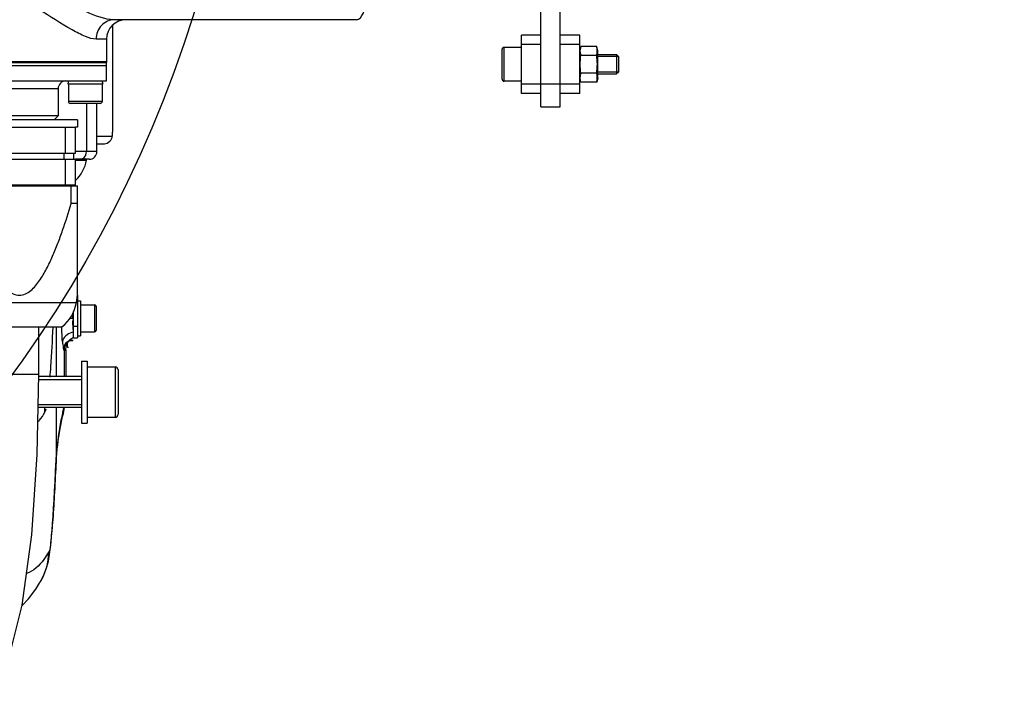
# Model space of a CAD drawing. Header units: millimetres. Extents: x 0 to 11890, y 0 to 8410.
# Tile 60 of 116: x 6911 to 7165, y 1492 to 1668. Entities that reach past the tile are written whole.
import ezdxf

# ---------------------------------------------------------------- set-up
doc = ezdxf.new("R2010")
doc.units = ezdxf.units.MM
doc.header["$LTSCALE"] = 653.95
doc.layers.get('0').update_dxf_attribs({"linetype": 'CONTINUOUS'})
for name, color, linetype in [('304102000126DXF_CONTINUOUS_LINE', 7, 'CONTINUOUS'), ('304103000034DXF_CONTINUOUS_LINE', 7, 'CONTINUOUS'), ('304103000201DXF_CONTINUOUS_LINE', 7, 'CONTINUOUS'), ('304104000572DXF_CONTINUOUS_LINE', 7, 'CONTINUOUS'), ('304104000634DXF_CONTINUOUS_LINE', 7, 'CONTINUOUS'), ('304105000344DXF_CONTINUOUS_LINE', 7, 'CONTINUOUS'), ('304105000409DXF_CONTINUOUS_LINE', 7, 'CONTINUOUS'), ('304106000108DXF_CONTINUOUS_LINE', 7, 'CONTINUOUS'), ('304109000080DXF_CONTINUOUS_LINE', 7, 'CONTINUOUS'), ('304109000081DXF_CONTINUOUS_LINE', 7, 'CONTINUOUS'), ('304109000083DXF_CONTINUOUS_LINE', 7, 'CONTINUOUS'), ('501023000020DXF_CONTINUOUS_LINE', 7, 'CONTINUOUS'), ('501023000047DXF_CONTINUOUS_LINE', 7, 'CONTINUOUS'), ('501023000062DXF_CONTINUOUS_LINE', 7, 'CONTINUOUS'), ('501023000068DXF_CONTINUOUS_LINE', 7, 'CONTINUOUS'), ('501024000011DXF_CONTINUOUS_LINE', 7, 'CONTINUOUS'), ('503021000005DXF_CONTINUOUS_LINE', 7, 'CONTINUOUS'), ('504001000007DXF_CONTINUOUS_LINE', 7, 'CONTINUOUS'), ('504001000008DXF_CONTINUOUS_LINE', 7, 'CONTINUOUS'), ('604006000002DXF_CONTINUOUS_LINE', 7, 'CONTINUOUS'), ('JISHUZIL_DXF_DIMENSION', 7, 'CONTINUOUS'), ('线缆_DXF_CONTINUOUS_LINE', 7, 'CONTINUOUS')]:
    doc.layers.add(name, color=color, linetype=linetype)
doc.styles.get("Standard").update_dxf_attribs({"font": 'txt', "width": 0.7})
doc.dimstyles.new('DIMSTYLE_6', dxfattribs={"dimtxt": 80, "dimasz": 70, "dimexe": 1.5, "dimexo": 0, "dimgap": 4, "dimtad": 0, "dimtih": 1, "dimtoh": 1, "dimdec": 1, "dimdsep": 46, "dimtxsty": 'Standard', "dimblk": '_FILLED', "dimblk1": '_FILLED', "dimblk2": '_FILLED', "dimcen": 0.09, "dimclrt": 5, "dimazin": 2, "dimtp": 0.5, "dimtm": 0.5, "dimtfac": 1, "dimtdec": 65535, "dimtofl": 0, "dimtmove": 0, "dimatfit": 3, "dimldrblk": '_FILLED', "dimfxl": 0, "dimtolj": 1, "dimarcsym": 0})

# ---------------------------------------------------------------- blocks, each defined once
blk = doc.blocks.new('*D12')
at = {"layer": 'JISHUZIL_DXF_DIMENSION', "color": 2, "linetype": 'Continuous', "transparency": 16777216}
blk.add_line((7782.55, 1762.67), (7249.91, 1762.67), dxfattribs=at)
for start, end in [(287.11792, 360), (193, 266.10474)]:
    blk.add_arc((6653.95, 1762.67), 610.96, start, end, dxfattribs=at)
for points in [[(7270.88, 1692.22), (7264.91, 1762.67), (7250.91, 1693.36)], [(6087.87, 1560.85), (6058.65, 1625.24), (6068.67, 1555.24)]]:
    blk.add_solid(points, dxfattribs=at)
blk = doc.blocks.new('_FILLED')
at = {"color": 0, "linetype": 'ByBlock'}
blk.add_solid([(0, 0), (-1, 0.1429), (-1, -0.1429)], dxfattribs=at)

msp = doc.modelspace()

# ---------------------------------------------------------------- linework, layer by layer
at = {"color": 4, "linetype": 'Continuous'}
msp.add_circle((6653.947, 1762.673), 316, dxfattribs=at)
at = {"layer": '304102000126DXF_CONTINUOUS_LINE', "color": 7, "linetype": 'Continuous'}
for p, q in [((6997.903, 1667.673), (6935.425, 1667.673)), ((6933.447, 1662.673), (6933.447, 1656.673)), ((6858.447, 1656.673), (6933.447, 1656.673))]:
    msp.add_line(p, q, dxfattribs=at)
at = {"layer": '304102000126DXF_CONTINUOUS_LINE', "color": 9, "linetype": 'Continuous'}
msp.add_line((6933.447, 1662.673), (6930.78, 1662.673), dxfattribs=at)
at = {"layer": '304102000126DXF_CONTINUOUS_LINE', "color": 7, "linetype": 'Continuous'}
msp.add_arc((6938.447, 1662.673), 5, 90, 180, dxfattribs=at)
at = {"layer": '304102000126DXF_CONTINUOUS_LINE', "color": 9, "linetype": 'Continuous'}
for points, knots in [([(6935.425, 1667.673), (6932.936, 1667.673), (6927.227, 1670.067), (6921.909, 1672.541), (6918.775, 1674.03)], [0, 0, 0, 0, 0.4177436, 1, 1, 1, 1]), ([(6997.888, 1667.673), (6998.68, 1667.673), (7000.294, 1670.277), (7000.752, 1672.417), (7001.101, 1674.03)], [0, 0, 0, 0, 0.324263, 1, 1, 1, 1]), ([(6930.78, 1662.673), (6929.838, 1662.673), (6927.647, 1663.379), (6922.738, 1665.931), (6918.881, 1668.503), (6916.091, 1670.301)], [0, 0, 0, 0, 0.1695241, 0.4025731, 1, 1, 1, 1]), ([(6935.424, 1667.673), (6934.226, 1667.673), (6931.688, 1666.516), (6930.78, 1663.936), (6930.78, 1662.673)], [0, 0, 0, 0, 0.486975, 1, 1, 1, 1])]:
    msp.add_open_spline(points, degree=3, knots=knots, dxfattribs=at)
at = {"layer": '304103000034DXF_CONTINUOUS_LINE', "color": 7, "linetype": 'Continuous'}
for p, q in [((6934.947, 1666.157), (6934.947, 1638.673)), ((6930.941, 1633.673), (6930.941, 1646.073)), ((6934.947, 1638.673), (6934.923, 1638.673)), ((6934.923, 1638.673), (6934.923, 1637.673)), ((6930.941, 1635.673), (6932.923, 1635.673)), ((6928.94, 1631.673), (6925.447, 1631.673))]:
    msp.add_line(p, q, dxfattribs=at)
at = {"layer": '304103000034DXF_CONTINUOUS_LINE', "color": 9, "linetype": 'Continuous'}
for p, q in [((6928.268, 1646.073), (6928.268, 1633.673)), ((6930.941, 1637.673), (6934.923, 1637.673)), ((6930.941, 1633.673), (6925.447, 1633.673))]:
    msp.add_line(p, q, dxfattribs=at)
at = {"layer": '304103000034DXF_CONTINUOUS_LINE', "color": 7, "linetype": 'Continuous'}
msp.add_arc((6928.941, 1633.673), 2, 270, 360, dxfattribs=at)
msp.add_open_spline([(6932.923, 1635.673), (6933.866, 1635.673), (6934.923, 1636.73), (6934.923, 1637.673)], degree=3, dxfattribs=at)
at = {"layer": '304103000034DXF_CONTINUOUS_LINE', "color": 9, "linetype": 'Continuous'}
msp.add_open_spline([(6927.252, 1631.828), (6927.879, 1632.144), (6928.268, 1632.971), (6928.268, 1633.673)], degree=3, dxfattribs=at)
msp.add_open_spline([(6926.624, 1631.673), (6926.731, 1631.673), (6926.948, 1631.701), (6927.153, 1631.779), (6927.252, 1631.828)], degree=3, knots=[0, 0, 0, 0, 0.4916669, 1, 1, 1, 1], dxfattribs=at)
at = {"layer": '304103000201DXF_CONTINUOUS_LINE', "color": 9, "linetype": 'Continuous'}
for p, q in [((6924.758, 1590.673), (6924.758, 1592.047)), ((6924.947, 1590.673), (6923.963, 1590.673)), ((6920.41, 1588.473), (6920.41, 1575.673)), ((6922.505, 1582.353), (6922.505, 1575.673)), ((6920.41, 1567.673), (6920.41, 1553.393)), ((6916.037, 1564.286), (6916.117, 1564.403)), ((6916.037, 1564.286), (6916.12, 1564.38)), ((6920.47, 1554.13), (6920.487, 1554.758)), ((6920.41, 1553.393), (6920.384, 1552.877)), ((6920.399, 1552.885), (6920.41, 1553.393))]:
    msp.add_line(p, q, dxfattribs=at)
at = {"layer": '304103000201DXF_CONTINUOUS_LINE', "color": 7, "linetype": 'Continuous'}
for p, q in [((6924.947, 1585.673), (6924.947, 1592.45)), ((6922.947, 1582.673), (6922.947, 1582.762)), ((6922.947, 1582.511), (6922.951, 1582.673)), ((6922.947, 1582.511), (6922.947, 1575.673)), ((6922.297, 1566.121), (6922.622, 1567.673)), ((6922.108, 1565.351), (6922.297, 1566.121)), ((6920.455, 1553.878), (6920.47, 1554.129)), ((6920.306, 1551.063), (6920.399, 1552.885)), ((6920.399, 1552.885), (6920.455, 1553.878))]:
    msp.add_line(p, q, dxfattribs=at)
at = {"layer": '304103000201DXF_CONTINUOUS_LINE', "color": 9, "linetype": 'Continuous'}
msp.add_lwpolyline([(6922.505, 1582.353), (6922.521, 1582.347), (6922.537, 1582.346), (6922.553, 1582.349)], dxfattribs=at)
at = {"layer": '304103000201DXF_CONTINUOUS_LINE', "color": 7, "linetype": 'Continuous'}
for points in [[(6920.47, 1554.13), (6920.828, 1558.102), (6921.447, 1562.246), (6922.108, 1565.351)], [(6919.13, 1532.974), (6919.264, 1534.417), (6919.395, 1536.01), (6919.526, 1537.759), (6919.656, 1539.66), (6919.786, 1541.705), (6919.916, 1543.882), (6920.046, 1546.178), (6920.176, 1548.576), (6920.306, 1551.063)], [(6918.434, 1528.085), (6918.665, 1529.299), (6918.84, 1530.459), (6918.991, 1531.666), (6919.13, 1532.974)], [(6916.297, 1522.613), (6917.37, 1524.682), (6918.067, 1526.63), (6918.434, 1528.085)], [(6911.661, 1516.671), (6913.33, 1518.369), (6915.197, 1520.85), (6916.267, 1522.564)]]:
    msp.add_lwpolyline(points, dxfattribs=at)
at = {"layer": '304103000201DXF_CONTINUOUS_LINE', "color": 9, "linetype": 'Continuous'}
for centre, radius, start, end in [((6925.716, 1582.473), 4.718, 99.38038, 105.18212), ((6897.711, 1566.445), 19.82, 0.06445, 3.57915), ((6980.943, 1553.062), 60.334, 166.34613, 167.43581), ((6914.905, 1567.103), 7.413, 352.39871, 1.54835), ((6915.171, 1567.871), 7.337, 346.20026, 358.43178), ((7002.283, 1548.151), 82.229, 166.26726, 166.52704), ((6910.572, 1569.181), 7.337, 314.72797, 318.15324), ((6985.767, 1552.033), 65.266, 168.16561, 169.98877), ((6982.839, 1552.637), 62.276, 167.43396, 168.15673), ((6914.903, 1567.102), 7.415, 346.35171, 352.40995), ((6946.455, 1552.527), 26.055, 177.11195, 178.08352)]:
    msp.add_arc(centre, radius, start, end, dxfattribs=at)
for points in [[(6924.837, 1588.1), (6924.772, 1588.841), (6924.759, 1589.59), (6924.82, 1590.332)], [(6922.065, 1584.684), (6921.966, 1585.928), (6921.923, 1587.176), (6921.898, 1588.424)], [(6924.48, 1587.026), (6923.398, 1586.733), (6922.148, 1585.802), (6922.065, 1584.684)], [(6916.12, 1564.38), (6916.671, 1565.014), (6917.129, 1565.73), (6917.531, 1566.467)], [(6921.495, 1563.379), (6920.991, 1560.53), (6920.67, 1557.645), (6920.487, 1554.758)], [(6916.297, 1522.613), (6917.725, 1524.931), (6918.522, 1527.749), (6918.519, 1530.471)]]:
    msp.add_open_spline(points, degree=3, dxfattribs=at)
for points, knots in [([(6918.875, 1575.483), (6918.949, 1576.389), (6919.271, 1580.688), (6919.504, 1584.992), (6919.668, 1588.39)], [0, 0, 0, 0, 0.210854, 1, 1, 1, 1]), ([(6924.947, 1587.128), (6924.926, 1587.281), (6924.885, 1587.604), (6924.852, 1587.929), (6924.837, 1588.1)], [0, 0, 0, 0, 0.4737879, 1, 1, 1, 1]), ([(6922.065, 1584.684), (6922.109, 1584.128), (6922.257, 1583.447), (6922.293, 1582.46), (6922.505, 1582.353)], [0, 0, 0, 0, 0.7017463, 1, 1, 1, 1]), ([(6922.505, 1582.353), (6922.508, 1583.025), (6922.5, 1584.466), (6924.092, 1585.102), (6924.66, 1584.897)], [0, 0, 0, 0, 0.5266932, 1, 1, 1, 1]), ([(6922.553, 1582.349), (6922.551, 1583.015), (6922.533, 1584.447), (6924.109, 1585.088), (6924.675, 1584.889)], [0, 0, 0, 0, 0.5264354, 1, 1, 1, 1]), ([(6922.553, 1582.349), (6922.653, 1582.382), (6922.739, 1582.464), (6922.946, 1582.474), (6922.947, 1582.511)], [0, 0, 0, 0, 0.7446519, 1, 1, 1, 1]), ([(6917.531, 1566.467), (6917.593, 1566.58), (6917.706, 1566.863), (6917.789, 1567.155), (6917.833, 1567.325)], [0, 0, 0, 0, 0.4231714, 1, 1, 1, 1]), ([(6920.487, 1554.758), (6920.478, 1554.604), (6920.458, 1554.298), (6920.441, 1553.993), (6920.433, 1553.84)], [0, 0, 0, 0, 0.5023437, 1, 1, 1, 1]), ([(6920.384, 1552.877), (6920.249, 1550.229), (6919.958, 1545.273), (6919.64, 1538.528), (6919.019, 1533.829), (6918.961, 1531.144), (6918.519, 1530.471)], [0, 0, 0, 0, 0.353396, 0.663618, 0.8926777, 1, 1, 1, 1]), ([(6918.519, 1530.471), (6918.091, 1529.811), (6916.753, 1527.503), (6914.613, 1525.492), (6912.809, 1524.875)], [0, 0, 0, 0, 0.2919903, 1, 1, 1, 1])]:
    msp.add_open_spline(points, degree=3, knots=knots, dxfattribs=at)
at = {"layer": '304103000201DXF_CONTINUOUS_LINE', "color": 7, "linetype": 'Continuous'}
for points, knots in [([(6923.166, 1583.948), (6923.214, 1584.094), (6923.328, 1584.371), (6923.504, 1584.618), (6923.607, 1584.719)], [0, 0, 0, 0, 0.5144669, 1, 1, 1, 1]), ([(6923.586, 1584.719), (6923.492, 1584.605), (6923.328, 1584.358), (6923.255, 1584.067), (6923.248, 1583.923)], [0, 0, 0, 0, 0.5059325, 1, 1, 1, 1]), ([(6923.886, 1585.019), (6923.831, 1584.972), (6923.727, 1584.877), (6923.631, 1584.772), (6923.586, 1584.719)], [0, 0, 0, 0, 0.5058266, 1, 1, 1, 1]), ([(6923.607, 1584.719), (6923.655, 1584.767), (6923.76, 1584.856), (6923.879, 1584.924), (6923.941, 1584.953)], [0, 0, 0, 0, 0.4971382, 1, 1, 1, 1]), ([(6924.947, 1585.673), (6924.762, 1585.586), (6924.392, 1585.393), (6924.047, 1585.156), (6923.886, 1585.019)], [0, 0, 0, 0, 0.49117, 1, 1, 1, 1]), ([(6923.941, 1584.953), (6924.064, 1585.009), (6924.36, 1585.081), (6924.661, 1585.054), (6924.82, 1585.023)], [0, 0, 0, 0, 0.4548983, 1, 1, 1, 1]), ([(6922.947, 1582.696), (6922.956, 1582.824), (6922.98, 1583.084), (6923.019, 1583.343), (6923.045, 1583.474)], [0, 0, 0, 0, 0.4879173, 1, 1, 1, 1]), ([(6923.045, 1583.474), (6923.061, 1583.555), (6923.096, 1583.714), (6923.141, 1583.871), (6923.166, 1583.948)], [0, 0, 0, 0, 0.5023661, 1, 1, 1, 1]), ([(6923.248, 1583.923), (6923.245, 1583.856), (6923.251, 1583.717), (6923.28, 1583.581), (6923.301, 1583.512)], [0, 0, 0, 0, 0.4836212, 1, 1, 1, 1]), ([(6923.301, 1583.512), (6923.322, 1583.444), (6923.377, 1583.303), (6923.45, 1583.17), (6923.492, 1583.103)], [0, 0, 0, 0, 0.4753501, 1, 1, 1, 1])]:
    msp.add_open_spline(points, degree=3, knots=knots, dxfattribs=at)
at = {"layer": '304104000572DXF_CONTINUOUS_LINE', "color": 7, "linetype": 'Continuous'}
for p, q in [((6858.447, 1655.873), (6933.447, 1655.873)), ((6933.447, 1651.873), (6933.447, 1655.873)), ((6858.447, 1651.873), (6933.447, 1651.873)), ((6920.947, 1649.873), (6920.947, 1642.873)), ((6920.947, 1642.873), (6870.947, 1642.873)), ((6919.947, 1641.873), (6920.947, 1642.873))]:
    msp.add_line(p, q, dxfattribs=at)
at = {"layer": '304104000572DXF_CONTINUOUS_LINE', "color": 9, "linetype": 'Continuous'}
msp.add_line((6920.947, 1649.873), (6900.307, 1649.873), dxfattribs=at)
at = {"layer": '304104000572DXF_CONTINUOUS_LINE', "color": 7, "linetype": 'Continuous'}
msp.add_arc((6922.947, 1649.873), 2, 90, 180, dxfattribs=at)
at = {"layer": '304104000634DXF_CONTINUOUS_LINE', "color": 7, "linetype": 'Continuous'}
for p, q in [((7045.447, 1663.673), (7040.447, 1663.673)), ((7040.447, 1648.673), (7040.447, 1663.673)), ((7055.447, 1663.673), (7050.447, 1663.673)), ((7055.447, 1648.673), (7055.447, 1663.673)), ((7045.447, 1661.272), (7040.447, 1661.272)), ((7055.447, 1661.272), (7050.447, 1661.272)), ((7045.447, 1651.074), (7040.447, 1651.074)), ((7055.447, 1651.074), (7050.447, 1651.074)), ((7045.447, 1648.673), (7040.447, 1648.673)), ((7055.447, 1648.673), (7050.447, 1648.673))]:
    msp.add_line(p, q, dxfattribs=at)
at = {"layer": '304105000344DXF_CONTINUOUS_LINE', "color": 7, "linetype": 'Continuous'}
for p in [(6925.947, 1596.636), (6924.947, 1585.673)]:
    msp.add_line(p, (6925.947, 1585.673), dxfattribs=at)
at = {"layer": '304105000344DXF_CONTINUOUS_LINE', "color": 9, "linetype": 'Continuous'}
msp.add_line((6924.947, 1588.673), (6925.947, 1588.673), dxfattribs=at)
at = {"layer": '304105000409DXF_CONTINUOUS_LINE', "color": 7, "linetype": 'Continuous'}
for p, q in [((7045.447, 1645.173), (7045.447, 1679.173)), ((7050.447, 1645.173), (7050.447, 1679.173)), ((7045.447, 1645.173), (7050.447, 1645.173))]:
    msp.add_line(p, q, dxfattribs=at)
at = {"layer": '304105000409DXF_CONTINUOUS_LINE', "color": 9, "linetype": 'Continuous'}
msp.add_line((7045.447, 1651.173), (7050.447, 1651.173), dxfattribs=at)
at = {"layer": '304106000108DXF_CONTINUOUS_LINE', "color": 7, "linetype": 'Continuous'}
for p, q in [((6858.447, 1656.873), (6933.446, 1656.873)), ((6858.447, 1655.873), (6933.446, 1655.873)), ((6933.447, 1655.873), (6933.447, 1656.873))]:
    msp.add_line(p, q, dxfattribs=at)
at = {"layer": '304109000080DXF_CONTINUOUS_LINE', "color": 7, "linetype": 'Continuous'}
for p, q in [((6866.447, 1639.973), (6925.447, 1639.973)), ((6922.819, 1633.223), (6922.819, 1639.973)), ((6925.447, 1633.223), (6925.447, 1639.973)), ((6866.447, 1633.223), (6925.447, 1633.223)), ((6922.458, 1633.223), (6922.458, 1631.723)), ((6924.947, 1633.223), (6924.947, 1631.723)), ((6866.447, 1631.723), (6925.447, 1631.723)), ((6922.819, 1624.973), (6922.819, 1631.723)), ((6925.447, 1624.973), (6925.447, 1631.723)), ((6925.447, 1624.973), (6866.447, 1624.973)), ((6923.947, 1624.813), (6923.947, 1624.973))]:
    msp.add_line(p, q, dxfattribs=at)
at = {"layer": '304109000081DXF_CONTINUOUS_LINE', "color": 7, "linetype": 'Continuous'}
for p, q in [((6925.947, 1641.873), (6865.947, 1641.873)), ((6925.947, 1641.873), (6925.947, 1639.973)), ((6925.947, 1639.973), (6925.447, 1639.973))]:
    msp.add_line(p, q, dxfattribs=at)
at = {"layer": '304109000083DXF_CONTINUOUS_LINE', "color": 7, "linetype": 'Continuous'}
for p, q in [((6865.947, 1624.813), (6925.947, 1624.813)), ((6924.337, 1620.313), (6924.337, 1624.813)), ((6925.947, 1596.636), (6925.947, 1624.813)), ((6925.947, 1620.313), (6924.337, 1620.313)), ((6925.652, 1594.777), (6925.947, 1596.636)), ((6869.947, 1588.473), (6921.947, 1588.473))]:
    msp.add_line(p, q, dxfattribs=at)
at = {"layer": '304109000083DXF_CONTINUOUS_LINE', "color": 9, "linetype": 'Continuous'}
msp.add_line((6866.241, 1594.777), (6925.652, 1594.777), dxfattribs=at)
at = {"layer": '304109000083DXF_CONTINUOUS_LINE', "color": 7, "linetype": 'Continuous'}
msp.add_arc((6915.775, 1596.342), 10, 308.10724, 351, dxfattribs=at)
msp.add_open_spline([(6897.557, 1620.313), (6898.25, 1617.998), (6899.345, 1614.545), (6900.988, 1610.013), (6902.339, 1606.681), (6903.857, 1603.453), (6905.338, 1600.896), (6906.744, 1599.043), (6907.938, 1597.828), (6909.325, 1596.898), (6910.947, 1596.508), (6912.568, 1596.898), (6913.956, 1597.828), (6915.15, 1599.043), (6916.556, 1600.896), (6918.036, 1603.453), (6919.555, 1606.681), (6920.906, 1610.013), (6922.549, 1614.545), (6923.644, 1617.998), (6924.337, 1620.313)], degree=3, knots=[0, 0, 0, 0, 0.1283384, 0.192266, 0.2559276, 0.3191614, 0.3816156, 0.4123438, 0.4424786, 0.4717207, 0.4999987, 0.5282776, 0.5575198, 0.5876549, 0.6183835, 0.6808383, 0.7440722, 0.8077339, 0.8716616, 1, 1, 1, 1], dxfattribs=at)
at = {"layer": '501023000020DXF_CONTINUOUS_LINE', "color": 7, "linetype": 'Continuous'}
for p, q in [((6926.747, 1594.173), (6930.347, 1594.173)), ((6930.747, 1593.773), (6930.747, 1587.573)), ((6926.747, 1587.173), (6930.347, 1587.173))]:
    msp.add_line(p, q, dxfattribs=at)
at = {"layer": '501023000020DXF_CONTINUOUS_LINE', "color": 9, "linetype": 'Continuous'}
msp.add_line((6930.347, 1594.173), (6930.347, 1587.173), dxfattribs=at)
at = {"layer": '501023000020DXF_CONTINUOUS_LINE', "color": 7, "linetype": 'Continuous'}
for centre, start, end in [((6930.347, 1593.773), 0, 90), ((6930.347, 1587.573), 270, 360)]:
    msp.add_arc(centre, 0.4, start, end, dxfattribs=at)
at = {"layer": '501023000047DXF_CONTINUOUS_LINE', "color": 7, "linetype": 'Continuous'}
for p, q in [((6928.447, 1578.173), (6935.647, 1578.173)), ((6936.447, 1577.373), (6936.447, 1565.973)), ((6926.947, 1575.673), (6915.935, 1575.673)), ((6926.947, 1567.673), (6915.791, 1567.673)), ((6928.447, 1565.173), (6935.647, 1565.173))]:
    msp.add_line(p, q, dxfattribs=at)
at = {"layer": '501023000047DXF_CONTINUOUS_LINE', "color": 9, "linetype": 'Continuous'}
msp.add_line((6935.647, 1578.173), (6935.647, 1565.173), dxfattribs=at)
at = {"layer": '501023000047DXF_CONTINUOUS_LINE', "color": 2, "linetype": 'Continuous'}
for p, q in [((6915.922, 1574.923), (6926.947, 1574.923)), ((6915.805, 1568.423), (6926.947, 1568.423))]:
    msp.add_line(p, q, dxfattribs=at)
at = {"layer": '501023000047DXF_CONTINUOUS_LINE', "color": 7, "linetype": 'Continuous'}
for centre, start, end in [((6935.647, 1577.373), 0, 90), ((6935.647, 1565.973), 270, 360)]:
    msp.add_arc(centre, 0.8, start, end, dxfattribs=at)
at = {"layer": '501023000062DXF_CONTINUOUS_LINE', "color": 7, "linetype": 'Continuous'}
for p, q in [((6923.587, 1651.062), (6923.587, 1646.573)), ((6932.307, 1651.062), (6932.307, 1646.573)), ((6931.807, 1646.073), (6924.087, 1646.073))]:
    msp.add_line(p, q, dxfattribs=at)
at = {"layer": '501023000062DXF_CONTINUOUS_LINE', "color": 9, "linetype": 'Continuous'}
msp.add_line((6932.307, 1646.573), (6923.587, 1646.573), dxfattribs=at)
at = {"layer": '501023000062DXF_CONTINUOUS_LINE', "color": 7, "linetype": 'Continuous'}
for centre, start, end in [((6924.087, 1646.573), 180, 270), ((6931.807, 1646.573), 270, 360)]:
    msp.add_arc(centre, 0.5, start, end, dxfattribs=at)
at = {"layer": '501023000068DXF_CONTINUOUS_LINE', "color": 7, "linetype": 'Continuous'}
for p, q in [((7035.447, 1652.313), (7035.447, 1660.033)), ((7040.447, 1660.533), (7035.947, 1660.533)), ((7060.147, 1658.673), (7064.947, 1658.673)), ((7065.447, 1658.173), (7064.947, 1658.673)), ((7064.947, 1658.673), (7064.947, 1653.673)), ((7065.447, 1658.173), (7065.447, 1654.173)), ((7060.147, 1653.673), (7064.947, 1653.673)), ((7065.447, 1654.173), (7064.947, 1653.673)), ((7040.447, 1651.813), (7035.947, 1651.813))]:
    msp.add_line(p, q, dxfattribs=at)
at = {"layer": '501023000068DXF_CONTINUOUS_LINE', "color": 9, "linetype": 'Continuous'}
msp.add_line((7035.947, 1651.813), (7035.947, 1660.533), dxfattribs=at)
at = {"layer": '501023000068DXF_CONTINUOUS_LINE', "color": 2, "linetype": 'Continuous'}
for p, q in [((7065.447, 1658.173), (7060.147, 1658.173)), ((7065.447, 1654.173), (7060.147, 1654.173))]:
    msp.add_line(p, q, dxfattribs=at)
at = {"layer": '501023000068DXF_CONTINUOUS_LINE', "color": 7, "linetype": 'Continuous'}
for centre, start, end in [((7035.947, 1660.033), 90, 180), ((7035.947, 1652.313), 180, 270)]:
    msp.add_arc(centre, 0.5, start, end, dxfattribs=at)
at = {"layer": '501024000011DXF_CONTINUOUS_LINE', "color": 9, "linetype": 'Continuous'}
msp.add_line((6925.447, 1631.435), (6928.295, 1631.435), dxfattribs=at)
at = {"layer": '501024000011DXF_CONTINUOUS_LINE', "color": 7, "linetype": 'Continuous'}
for centre, radius, start, end in [((6918.481, 1633.353), 10, 314.26482, 348.94269), ((6928.099, 1631.473), 0.2, 348.94269, 90)]:
    msp.add_arc(centre, radius, start, end, dxfattribs=at)
at = {"layer": '503021000005DXF_CONTINUOUS_LINE', "color": 7, "linetype": 'Continuous'}
for p, q in [((7055.76, 1660.792), (7055.447, 1659.623)), ((7059.834, 1660.792), (7055.76, 1660.792)), ((7060.147, 1659.623), (7059.834, 1660.792)), ((7059.834, 1658.482), (7055.76, 1658.482)), ((7060.147, 1652.723), (7060.147, 1659.623)), ((7059.834, 1653.864), (7055.76, 1653.864)), ((7055.76, 1651.554), (7055.447, 1652.723)), ((7059.834, 1651.554), (7055.76, 1651.554)), ((7060.147, 1652.723), (7059.834, 1651.554))]:
    msp.add_line(p, q, dxfattribs=at)
for centre, start, end in [((7061.483, 1660.018), 193.12335, 195.02271), ((7054.111, 1660.018), 344.97729, 346.87665), ((7061.483, 1652.328), 164.97729, 166.87665), ((7054.111, 1652.328), 13.12335, 15.02271)]:
    msp.add_arc(centre, 5.925, start, end, dxfattribs=at)
for points, knots in [([(7055.712, 1658.673), (7055.632, 1659.019), (7055.541, 1659.736), (7055.668, 1660.447), (7055.76, 1660.792)], [0, 0, 0, 0, 0.498876, 1, 1, 1, 1]), ([(7059.881, 1658.673), (7059.962, 1659.019), (7060.052, 1659.736), (7059.926, 1660.447), (7059.834, 1660.792)], [0, 0, 0, 0, 0.498876, 1, 1, 1, 1]), ([(7055.76, 1653.864), (7055.657, 1654.629), (7055.531, 1656.173), (7055.657, 1657.717), (7055.76, 1658.482)], [0, 0, 0, 0, 0.5, 1, 1, 1, 1]), ([(7059.834, 1653.864), (7059.936, 1654.629), (7060.063, 1656.173), (7059.936, 1657.717), (7059.834, 1658.482)], [0, 0, 0, 0, 0.5, 1, 1, 1, 1]), ([(7055.76, 1651.554), (7055.668, 1651.899), (7055.541, 1652.61), (7055.632, 1653.327), (7055.712, 1653.673)], [0, 0, 0, 0, 0.501124, 1, 1, 1, 1]), ([(7059.834, 1651.554), (7059.926, 1651.899), (7060.052, 1652.61), (7059.962, 1653.327), (7059.881, 1653.673)], [0, 0, 0, 0, 0.501124, 1, 1, 1, 1])]:
    msp.add_open_spline(points, degree=3, knots=knots, dxfattribs=at)
at = {"layer": '504001000007DXF_CONTINUOUS_LINE', "color": 7, "linetype": 'Continuous'}
for p, q in [((6925.947, 1595.173), (6926.747, 1595.173)), ((6926.747, 1595.173), (6926.747, 1586.173)), ((6925.947, 1586.173), (6926.747, 1586.173))]:
    msp.add_line(p, q, dxfattribs=at)
at = {"layer": '504001000008DXF_CONTINUOUS_LINE', "color": 7, "linetype": 'Continuous'}
for p, q in [((6926.947, 1579.673), (6928.447, 1579.673)), ((6926.947, 1579.673), (6926.947, 1563.673)), ((6928.447, 1579.673), (6928.447, 1563.673)), ((6926.947, 1563.673), (6928.447, 1563.673))]:
    msp.add_line(p, q, dxfattribs=at)
at = {"layer": '604006000002DXF_CONTINUOUS_LINE', "color": 7, "linetype": 'Continuous'}
for p, q in [((6923.646, 1651.873), (6923.447, 1651.098)), ((6923.447, 1651.098), (6932.447, 1651.098)), ((6923.447, 1651.098), (6923.587, 1651.062)), ((6932.247, 1651.873), (6932.447, 1651.098)), ((6932.447, 1651.098), (6932.307, 1651.062))]:
    msp.add_line(p, q, dxfattribs=at)
at = {"layer": '线缆_DXF_CONTINUOUS_LINE', "color": 7, "linetype": 'Continuous'}
msp.add_line((6915.947, 1576.301), (6915.947, 1588.473), dxfattribs=at)
at = {"layer": '线缆_DXF_CONTINUOUS_LINE', "color": 9, "linetype": 'Continuous'}
msp.add_line((6875.947, 1576.301), (6915.947, 1576.301), dxfattribs=at)
at = {"layer": '线缆_DXF_CONTINUOUS_LINE', "color": 7, "linetype": 'Continuous'}
msp.add_lwpolyline([(6877.067, 1469.015), (6885.361, 1471.604), (6895.014, 1478.469), (6902.466, 1488.543), (6907.824, 1501.27), (6911.672, 1516.718), (6914.175, 1534.847), (6915.573, 1555.588), (6915.947, 1576.301)], dxfattribs=at)

# ---------------------------------------------------------------- dimensions: what is measured, and where the dimension line sits
at = {"layer": 'JISHUZIL_DXF_DIMENSION', "color": 2, "linetype": 'Continuous'}
dim = msp.add_angular_dim_2l(base=(6723.11, 1155.641), line1=((6064.6, 1626.611), (6058.647, 1625.237)), line2=((7776.437, 1762.673), (7782.547, 1762.673)), dimstyle='DIMSTYLE_6', dxfattribs=at)
dim.commit()
dim.dimension.update_dxf_attribs({"geometry": '*D12', "text_midpoint": (6612.443, 1115.641), "dimtype": 162})

doc.saveas('drawing.dxf')
